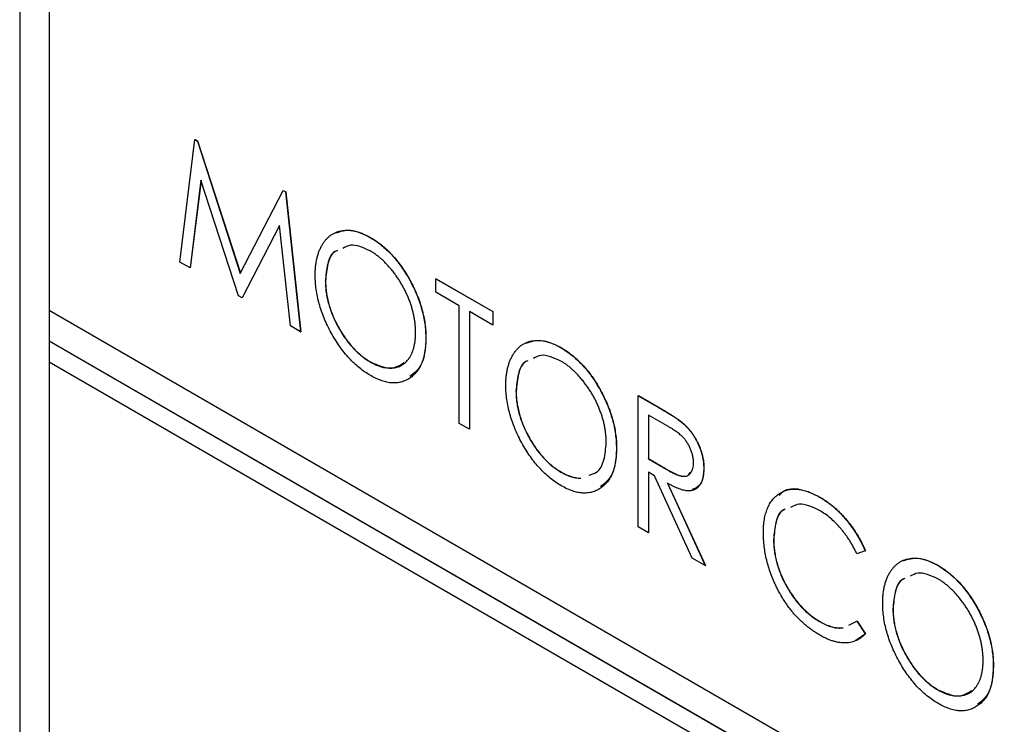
# Model space of a CAD drawing. Header units: millimetres. Extents: x 0 to 420, y 0 to 297.
# Tile 80 of 106: x 307 to 317, y 233 to 240. Entities that reach past the tile are written whole.
import ezdxf

# ---------------------------------------------------------------- set-up
doc = ezdxf.new("R2010")
doc.units = ezdxf.units.MM

msp = doc.modelspace()

# ---------------------------------------------------------------- linework, layer by layer
at = {"color": 7, "linetype": 'Continuous', "lineweight": 25}
for p, q in [((307.0522, 247.4567), (307.0522, 224.4282)), ((307.3428, 245.8968), (307.3428, 236.9148)), ((308.6362, 237.3909), (308.7853, 238.6011)), ((308.7853, 238.6011), (308.7871, 238.6021)), ((308.7853, 238.6011), (308.8103, 238.5867)), ((308.7871, 238.6021), (308.812, 238.5877)), ((308.8103, 238.5867), (308.812, 238.5877)), ((308.8103, 238.5867), (309.2335, 237.2788)), ((308.812, 238.5877), (309.2348, 237.2813)), ((308.8449, 238.2011), (308.7379, 237.3322)), ((308.8461, 238.1974), (308.7396, 237.3333)), ((309.215, 237.0568), (308.8449, 238.2011)), ((309.2335, 237.2788), (309.6567, 238.0981)), ((309.6567, 238.0981), (309.6584, 238.0991)), ((309.6567, 238.0981), (309.6814, 238.0838)), ((309.6584, 238.0991), (309.6832, 238.0848)), ((309.6814, 238.0838), (309.6832, 238.0848)), ((309.6832, 238.0848), (309.8325, 236.7024)), ((309.6814, 238.0838), (309.8307, 236.7014)), ((309.622, 237.7525), (309.2519, 237.0355)), ((309.6222, 237.7505), (309.2537, 237.0365)), ((309.7291, 236.76), (309.622, 237.7525)), ((310.5148, 237.636), (310.5165, 237.637)), ((308.7379, 237.3322), (308.6362, 237.3909)), ((308.7379, 237.3322), (308.7396, 237.3333)), ((311.1691, 237.225), (311.1709, 237.226)), ((311.1691, 237.092), (311.1691, 237.225)), ((311.1691, 237.225), (311.7304, 236.901)), ((311.1709, 237.226), (311.7321, 236.902)), ((310.0754, 237.2031), (310.0771, 237.2041)), ((309.2519, 237.0355), (309.215, 237.0568)), ((309.2519, 237.0355), (309.2537, 237.0365)), ((311.3994, 236.9591), (311.1691, 237.092)), ((311.3994, 235.7958), (311.3994, 236.9591)), ((307.3428, 236.9148), (335.627, 220.5867)), ((307.3445, 236.9138), (307.3445, 236.6097)), ((311.7304, 236.768), (311.5001, 236.9009)), ((311.5001, 236.9009), (311.5001, 235.7376)), ((311.5019, 236.8999), (311.5019, 235.7386)), ((311.7304, 236.901), (311.7321, 236.902)), ((311.7304, 236.901), (311.7304, 236.768)), ((311.7321, 236.902), (311.7321, 236.769)), ((309.8307, 236.7014), (309.7291, 236.76)), ((311.7304, 236.768), (311.7321, 236.769)), ((309.8307, 236.7014), (309.8325, 236.7024)), ((311.0684, 236.6355), (311.0701, 236.6365)), ((307.3428, 236.6086), (307.3445, 236.6097)), ((335.627, 220.2805), (307.3428, 236.6086)), ((307.3428, 236.6086), (307.3428, 236.4045)), ((335.6288, 220.2815), (307.3445, 236.6097)), ((312.4, 236.5476), (312.4018, 236.5486)), ((307.3428, 236.4045), (335.627, 220.0763)), ((307.3445, 236.4035), (307.3445, 197.5586)), ((310.5192, 236.4036), (310.521, 236.4046)), ((311.9606, 236.1147), (311.9624, 236.1157)), ((313.1695, 236.0702), (313.1713, 236.0712)), ((313.1695, 236.0702), (313.3757, 235.9511)), ((313.1695, 234.7739), (313.1695, 236.0702)), ((313.1713, 236.0712), (313.3775, 235.9521)), ((313.3757, 235.9511), (313.3775, 235.9521)), ((313.4567, 235.7714), (313.2703, 235.8791)), ((313.2703, 235.8791), (313.2703, 235.447)), ((313.272, 235.878), (313.272, 235.448)), ((311.5001, 235.7376), (311.3994, 235.7958)), ((313.6096, 235.7985), (313.6114, 235.7995)), ((311.5001, 235.7376), (311.5019, 235.7386)), ((312.9536, 235.5472), (312.9554, 235.5482)), ((313.2703, 235.447), (313.272, 235.448)), ((313.2703, 235.447), (313.4524, 235.34)), ((313.272, 235.448), (313.4542, 235.341)), ((312.4045, 235.3152), (312.4063, 235.3163)), ((313.3305, 235.2792), (313.2703, 235.314)), ((313.2703, 235.314), (313.2703, 234.7157)), ((313.272, 235.313), (313.272, 234.7168)), ((313.7043, 234.4652), (313.3305, 235.2792)), ((313.4524, 235.34), (313.4542, 235.341)), ((313.8171, 235.3496), (313.8189, 235.3507)), ((313.4576, 235.2059), (313.8315, 234.3917)), ((313.4593, 235.2069), (313.8333, 234.3928)), ((314.9635, 235.0677), (314.9653, 235.0688)), ((313.2703, 234.7157), (313.1695, 234.7739)), ((313.2703, 234.7157), (313.272, 234.7168)), ((314.5079, 234.6481), (314.5097, 234.6491)), ((315.4146, 234.5363), (315.3323, 234.5059)), ((315.4146, 234.5363), (315.4164, 234.5373)), ((313.8315, 234.3917), (313.7043, 234.4652)), ((313.8315, 234.3917), (313.8333, 234.3928)), ((316.1274, 234.3958), (316.1292, 234.3969)), ((315.688, 233.9629), (315.6898, 233.964)), ((314.9671, 233.8359), (314.9689, 233.8369)), ((315.2518, 233.8031), (315.3323, 233.8411)), ((315.3323, 233.8411), (315.3341, 233.8421)), ((315.3323, 233.8411), (315.4146, 233.7165)), ((315.3341, 233.8421), (315.4164, 233.7175)), ((315.4164, 233.7175), (315.3222, 233.6503)), ((315.4146, 233.7165), (315.4164, 233.7175)), ((316.681, 233.3954), (316.6828, 233.3964)), ((316.1319, 233.1635), (316.1337, 233.1645))]:
    msp.add_line(p, q, dxfattribs=at)
for points, knots in [([(309.9746, 237.2607), (309.9748, 237.276), (309.9753, 237.3064), (309.9788, 237.3498), (309.9843, 237.3915), (309.9925, 237.4305), (310.0026, 237.4677), (310.0149, 237.5028), (310.0298, 237.5354), (310.0467, 237.5659), (310.0654, 237.5939), (310.0862, 237.6184), (310.1082, 237.6406), (310.1321, 237.659), (310.1578, 237.6742), (310.1849, 237.6869), (310.2136, 237.6962), (310.244, 237.7022), (310.2753, 237.7056), (310.3078, 237.7048), (310.3407, 237.7016), (310.3743, 237.6949), (310.4085, 237.6851), (310.4434, 237.6719), (310.4788, 237.6561), (310.5027, 237.6427), (310.5148, 237.636)], [0, 0, 0, 0, 0.044811, 0.089011, 0.13275, 0.176233, 0.219272, 0.262324, 0.305647, 0.348979, 0.392242, 0.43461, 0.476184, 0.517236, 0.558165, 0.598792, 0.639668, 0.680638, 0.721467, 0.761759, 0.801482, 0.840953, 0.880381, 0.919726, 0.959716, 1, 1, 1, 1]), ([(310.1792, 237.6787), (310.2258, 237.6939), (310.3247, 237.7262), (310.4502, 237.6678), (310.5165, 237.637)], [0, 0, 0, 0, 0.470839, 1, 1, 1, 1]), ([(310.5148, 237.636), (310.534, 237.6242), (310.572, 237.6011), (310.6277, 237.5598), (310.6808, 237.5134), (310.7318, 237.4627), (310.78, 237.4067), (310.8262, 237.3463), (310.8695, 237.2808), (310.9101, 237.2115), (310.9472, 237.1399), (310.9796, 237.0675), (311.0071, 236.9953), (311.0295, 236.9229), (311.0471, 236.8506), (311.0594, 236.7783), (311.067, 236.706), (311.0679, 236.6593), (311.0684, 236.6355)], [0, 0, 0, 0, 0.064112, 0.12603, 0.186709, 0.24615, 0.305771, 0.366051, 0.427384, 0.490821, 0.554635, 0.61692, 0.678954, 0.740666, 0.803314, 0.866858, 0.932414, 1, 1, 1, 1]), ([(310.5165, 237.637), (310.5358, 237.6252), (310.5737, 237.6022), (310.6295, 237.5608), (310.6826, 237.5144), (310.7335, 237.4637), (310.7818, 237.4077), (310.8279, 237.3474), (310.8713, 237.2818), (310.9118, 237.2125), (310.9489, 237.141), (310.9814, 237.0686), (311.0089, 236.9963), (311.0312, 236.9239), (311.0489, 236.8516), (311.0612, 236.7793), (311.0688, 236.7071), (311.0697, 236.6603), (311.0701, 236.6365)], [0, 0, 0, 0, 0.064112, 0.12603, 0.186709, 0.24615, 0.305771, 0.366051, 0.427384, 0.490821, 0.554635, 0.61692, 0.678954, 0.740666, 0.803314, 0.866858, 0.932414, 1, 1, 1, 1]), ([(310.192, 237.5026), (310.1846, 237.5), (310.1358, 237.4827), (310.0905, 237.3759), (310.0804, 237.2607), (310.0754, 237.2031)], [0, 0, 0, 0, 0.081676, 0.540656, 1, 1, 1, 1]), ([(310.1937, 237.5036), (310.1864, 237.501), (310.1376, 237.4838), (310.0923, 237.3769), (310.0822, 237.2617), (310.0771, 237.2041)], [0, 0, 0, 0, 0.081676, 0.540656, 1, 1, 1, 1]), ([(310.5192, 237.5004), (310.4495, 237.5321), (310.345, 237.5797), (310.2719, 237.5388), (310.2476, 237.5252)], [0, 0, 0, 0, 0.667265, 1, 1, 1, 1]), ([(310.9676, 236.6939), (310.9675, 236.7066), (310.9671, 236.7317), (310.9644, 236.7701), (310.9595, 236.8089), (310.9535, 236.8475), (310.945, 236.8864), (310.9352, 236.9253), (310.9231, 236.9644), (310.9095, 237.0036), (310.8942, 237.0426), (310.8773, 237.081), (310.8588, 237.1186), (310.839, 237.1557), (310.8176, 237.1919), (310.7948, 237.2275), (310.7705, 237.2623), (310.7447, 237.2963), (310.7181, 237.329), (310.6909, 237.3598), (310.6633, 237.3884), (310.6354, 237.4154), (310.6068, 237.4398), (310.578, 237.4621), (310.5488, 237.4829), (310.5292, 237.4946), (310.5192, 237.5004)], [0, 0, 0, 0, 0.044923, 0.089057, 0.132287, 0.174986, 0.217144, 0.258769, 0.300532, 0.342498, 0.384141, 0.425372, 0.466388, 0.507179, 0.548135, 0.589217, 0.630842, 0.673193, 0.715487, 0.757043, 0.79776, 0.838207, 0.878693, 0.918916, 0.959101, 1, 1, 1, 1]), ([(310.5233, 236.2683), (310.5044, 236.2798), (310.4672, 236.3024), (310.4126, 236.3437), (310.3601, 236.3891), (310.3099, 236.4398), (310.262, 236.4953), (310.2165, 236.556), (310.1733, 236.6214), (310.1327, 236.6907), (310.0959, 236.7624), (310.0632, 236.8346), (310.036, 236.9066), (310.0136, 236.9783), (309.9959, 237.0498), (309.9836, 237.1208), (309.976, 237.1917), (309.9751, 237.2375), (309.9746, 237.2607)], [0, 0, 0, 0, 0.063524, 0.12488, 0.185155, 0.244833, 0.304627, 0.365038, 0.42717, 0.49127, 0.555588, 0.618668, 0.681008, 0.742903, 0.805249, 0.868474, 0.933217, 1, 1, 1, 1]), ([(310.0754, 237.2031), (310.0757, 237.1841), (310.0765, 237.1469), (310.0827, 237.0893), (310.0927, 237.0317), (310.1073, 236.9738), (310.1254, 236.9158), (310.1482, 236.8577), (310.1746, 236.7995), (310.205, 236.742), (310.238, 236.6862), (310.2732, 236.6337), (310.3102, 236.5853), (310.3487, 236.5407), (310.3889, 236.4999), (310.431, 236.4637), (310.4746, 236.4305), (310.5042, 236.4126), (310.5192, 236.4036)], [0, 0, 0, 0, 0.06753, 0.132738, 0.196163, 0.25879, 0.321017, 0.383435, 0.446363, 0.511011, 0.575079, 0.637133, 0.697793, 0.757163, 0.816573, 0.8765, 0.937463, 1, 1, 1, 1]), ([(310.0771, 237.2041), (310.0775, 237.1851), (310.0782, 237.1479), (310.0845, 237.0903), (310.0945, 237.0328), (310.1091, 236.9749), (310.1272, 236.9168), (310.1499, 236.8587), (310.1764, 236.8005), (310.2068, 236.743), (310.2397, 236.6872), (310.275, 236.6347), (310.3119, 236.5863), (310.3505, 236.5417), (310.3907, 236.5009), (310.4328, 236.4647), (310.4763, 236.4315), (310.506, 236.4137), (310.521, 236.4046)], [0, 0, 0, 0, 0.06753, 0.132738, 0.196163, 0.25879, 0.321017, 0.383435, 0.446363, 0.511011, 0.575079, 0.637133, 0.697793, 0.757163, 0.816573, 0.8765, 0.937463, 1, 1, 1, 1]), ([(310.5192, 236.4036), (310.5294, 236.3979), (310.5495, 236.3866), (310.5794, 236.3729), (310.6088, 236.3616), (310.6375, 236.3531), (310.6656, 236.3472), (310.6933, 236.3432), (310.7202, 236.3426), (310.7466, 236.3442), (310.7718, 236.3485), (310.7958, 236.3552), (310.8183, 236.3647), (310.8395, 236.3763), (310.8591, 236.3905), (310.8773, 236.4074), (310.8943, 236.4264), (310.9095, 236.4483), (310.9231, 236.4722), (310.9352, 236.498), (310.945, 236.5261), (310.9534, 236.5556), (310.9595, 236.5876), (310.9644, 236.6209), (310.9671, 236.6565), (310.9675, 236.6814), (310.9676, 236.6939)], [0, 0, 0, 0, 0.041661, 0.082882, 0.123552, 0.164177, 0.204273, 0.24489, 0.285869, 0.327154, 0.368651, 0.40943, 0.450115, 0.490687, 0.531109, 0.572015, 0.613338, 0.655348, 0.697698, 0.739863, 0.781905, 0.824489, 0.86732, 0.910682, 0.954948, 1, 1, 1, 1]), ([(311.0684, 236.6355), (311.0679, 236.6125), (311.067, 236.5671), (311.0594, 236.504), (311.0471, 236.4464), (311.0297, 236.3943), (311.0074, 236.3476), (310.9797, 236.3072), (310.9475, 236.2717), (310.9105, 236.2426), (310.8703, 236.2196), (310.8271, 236.2041), (310.782, 236.1954), (310.7344, 236.1951), (310.6848, 236.2017), (310.6328, 236.2165), (310.5788, 236.2379), (310.542, 236.2581), (310.5233, 236.2683)], [0, 0, 0, 0, 0.067668, 0.133292, 0.19714, 0.260013, 0.322488, 0.385059, 0.448295, 0.51269, 0.576673, 0.638498, 0.698729, 0.757967, 0.817157, 0.876594, 0.937343, 1, 1, 1, 1]), ([(311.0701, 236.6365), (311.0637, 236.5417), (311.0522, 236.3723), (310.9549, 236.294), (310.912, 236.2595)], [0, 0, 0, 0, 0.5595086, 1, 1, 1, 1]), ([(311.8599, 236.1723), (311.8601, 236.1876), (311.8605, 236.218), (311.864, 236.2615), (311.8695, 236.3031), (311.8778, 236.3422), (311.8879, 236.3794), (311.9002, 236.4145), (311.9151, 236.447), (311.932, 236.4776), (311.9506, 236.5056), (311.9715, 236.5301), (311.9934, 236.5522), (312.0174, 236.5707), (312.0431, 236.5859), (312.0701, 236.5985), (312.0989, 236.6079), (312.1293, 236.6138), (312.1606, 236.6172), (312.1931, 236.6164), (312.226, 236.6132), (312.2596, 236.6066), (312.2938, 236.5967), (312.3287, 236.5835), (312.3641, 236.5677), (312.388, 236.5543), (312.4, 236.5476)], [0, 0, 0, 0, 0.044811, 0.089011, 0.13275, 0.176233, 0.219272, 0.262324, 0.305647, 0.348979, 0.392242, 0.43461, 0.476184, 0.517236, 0.558165, 0.598792, 0.639668, 0.680638, 0.721467, 0.761759, 0.801482, 0.840953, 0.880381, 0.919726, 0.959716, 1, 1, 1, 1]), ([(312.0645, 236.5903), (312.1111, 236.6055), (312.21, 236.6378), (312.3354, 236.5795), (312.4018, 236.5486)], [0, 0, 0, 0, 0.470839, 1, 1, 1, 1]), ([(312.4, 236.5476), (312.4193, 236.5359), (312.4572, 236.5128), (312.513, 236.4714), (312.5661, 236.425), (312.6171, 236.3744), (312.6653, 236.3184), (312.7114, 236.258), (312.7548, 236.1925), (312.7954, 236.1231), (312.8325, 236.0516), (312.8649, 235.9792), (312.8924, 235.9069), (312.9148, 235.8345), (312.9324, 235.7622), (312.9447, 235.69), (312.9523, 235.6177), (312.9532, 235.5709), (312.9536, 235.5472)], [0, 0, 0, 0, 0.064112, 0.12603, 0.186709, 0.24615, 0.305771, 0.366051, 0.427384, 0.490821, 0.554635, 0.61692, 0.678954, 0.740666, 0.803314, 0.866858, 0.932414, 1, 1, 1, 1]), ([(312.4018, 236.5486), (312.4211, 236.5369), (312.459, 236.5138), (312.5147, 236.4724), (312.5679, 236.4261), (312.6188, 236.3754), (312.6671, 236.3194), (312.7132, 236.259), (312.7566, 236.1935), (312.7971, 236.1242), (312.8342, 236.0526), (312.8666, 235.9802), (312.8942, 235.9079), (312.9165, 235.8356), (312.9342, 235.7632), (312.9464, 235.691), (312.9541, 235.6187), (312.955, 235.5719), (312.9554, 235.5482)], [0, 0, 0, 0, 0.064112, 0.12603, 0.186709, 0.24615, 0.305771, 0.366051, 0.427384, 0.490821, 0.554635, 0.61692, 0.678954, 0.740666, 0.803314, 0.866858, 0.932414, 1, 1, 1, 1]), ([(312.4045, 236.4121), (312.3348, 236.4438), (312.2303, 236.4913), (312.1572, 236.4505), (312.1328, 236.4368)], [0, 0, 0, 0, 0.667265, 1, 1, 1, 1]), ([(310.521, 236.4046), (310.5903, 236.3738), (310.7211, 236.3156), (310.8128, 236.3708), (310.8559, 236.3967)], [0, 0, 0, 0, 0.530118, 1, 1, 1, 1]), ([(312.0772, 236.4143), (312.0699, 236.4117), (312.0211, 236.3944), (311.9758, 236.2875), (311.9657, 236.1723), (311.9606, 236.1147)], [0, 0, 0, 0, 0.081676, 0.540656, 1, 1, 1, 1]), ([(312.079, 236.4153), (312.0716, 236.4127), (312.0229, 236.3954), (311.9776, 236.2885), (311.9675, 236.1733), (311.9624, 236.1157)], [0, 0, 0, 0, 0.081676, 0.540656, 1, 1, 1, 1]), ([(312.8529, 235.6056), (312.8527, 235.6182), (312.8524, 235.6433), (312.8497, 235.6818), (312.8448, 235.7205), (312.8387, 235.7591), (312.8302, 235.798), (312.8204, 235.8369), (312.8084, 235.8761), (312.7948, 235.9153), (312.7795, 235.9542), (312.7626, 235.9926), (312.7441, 236.0303), (312.7243, 236.0673), (312.7029, 236.1035), (312.6801, 236.1391), (312.6557, 236.174), (312.63, 236.2079), (312.6034, 236.2406), (312.5762, 236.2714), (312.5486, 236.3001), (312.5207, 236.3271), (312.4921, 236.3515), (312.4633, 236.3738), (312.4341, 236.3946), (312.4144, 236.4062), (312.4045, 236.4121)], [0, 0, 0, 0, 0.044923, 0.089057, 0.132287, 0.174986, 0.217144, 0.258769, 0.300532, 0.342498, 0.384141, 0.425372, 0.466388, 0.507179, 0.548135, 0.589217, 0.630842, 0.673193, 0.715487, 0.757043, 0.79776, 0.838207, 0.878693, 0.918916, 0.959101, 1, 1, 1, 1]), ([(312.4086, 235.1799), (312.3897, 235.1914), (312.3525, 235.214), (312.2979, 235.2553), (312.2454, 235.3007), (312.1952, 235.3515), (312.1473, 235.407), (312.1018, 235.4677), (312.0586, 235.5331), (312.0179, 235.6024), (311.9812, 235.674), (311.9484, 235.7462), (311.9212, 235.8183), (311.8989, 235.89), (311.8811, 235.9614), (311.8689, 236.0325), (311.8613, 236.1034), (311.8604, 236.1491), (311.8599, 236.1723)], [0, 0, 0, 0, 0.063524, 0.12488, 0.185155, 0.244833, 0.304627, 0.365038, 0.42717, 0.49127, 0.555588, 0.618668, 0.681008, 0.742903, 0.805249, 0.868474, 0.933217, 1, 1, 1, 1]), ([(311.9606, 236.1147), (311.961, 236.0958), (311.9617, 236.0586), (311.968, 236.001), (311.978, 235.9434), (311.9926, 235.8855), (312.0107, 235.8275), (312.0334, 235.7694), (312.0599, 235.7111), (312.0903, 235.6536), (312.1233, 235.5978), (312.1585, 235.5453), (312.1954, 235.4969), (312.234, 235.4524), (312.2742, 235.4115), (312.3163, 235.3753), (312.3598, 235.3422), (312.3895, 235.3243), (312.4045, 235.3152)], [0, 0, 0, 0, 0.06753, 0.132738, 0.196163, 0.25879, 0.321017, 0.383435, 0.446363, 0.511011, 0.575079, 0.637133, 0.697793, 0.757163, 0.816573, 0.8765, 0.937463, 1, 1, 1, 1]), ([(311.9624, 236.1157), (311.9628, 236.0968), (311.9635, 236.0596), (311.9698, 236.002), (311.9798, 235.9444), (311.9944, 235.8865), (312.0125, 235.8285), (312.0352, 235.7704), (312.0617, 235.7121), (312.092, 235.6546), (312.125, 235.5988), (312.1602, 235.5463), (312.1972, 235.4979), (312.2358, 235.4534), (312.276, 235.4125), (312.318, 235.3763), (312.3616, 235.3432), (312.3913, 235.3253), (312.4063, 235.3163)], [0, 0, 0, 0, 0.06753, 0.132738, 0.196163, 0.25879, 0.321017, 0.383435, 0.446363, 0.511011, 0.575079, 0.637133, 0.697793, 0.757163, 0.816573, 0.8765, 0.937463, 1, 1, 1, 1]), ([(313.3757, 235.9511), (313.3895, 235.9431), (313.416, 235.9277), (313.4539, 235.9052), (313.4884, 235.8835), (313.5194, 235.8641), (313.5469, 235.8455), (313.5709, 235.829), (313.5915, 235.8135), (313.6039, 235.8032), (313.6096, 235.7985)], [0, 0, 0, 0, 0.176242, 0.33814, 0.484799, 0.617149, 0.734395, 0.837422, 0.92561, 1, 1, 1, 1]), ([(313.3775, 235.9521), (313.3913, 235.9441), (313.4177, 235.9287), (313.4557, 235.9062), (313.4902, 235.8845), (313.5211, 235.8651), (313.5486, 235.8465), (313.5727, 235.83), (313.5932, 235.8146), (313.6057, 235.8042), (313.6114, 235.7995)], [0, 0, 0, 0, 0.176242, 0.33814, 0.484799, 0.617149, 0.734395, 0.837422, 0.92561, 1, 1, 1, 1]), ([(313.7164, 235.4081), (313.7161, 235.4187), (313.7154, 235.4396), (313.7098, 235.473), (313.7008, 235.5068), (313.6881, 235.5408), (313.6729, 235.5739), (313.6548, 235.6051), (313.6346, 235.6338), (313.6158, 235.6557), (313.5989, 235.6723), (313.5843, 235.6854), (313.5677, 235.6988), (313.5492, 235.7125), (313.5288, 235.7269), (313.5065, 235.7416), (313.4822, 235.7566), (313.4654, 235.7664), (313.4567, 235.7714)], [0, 0, 0, 0, 0.074206, 0.146692, 0.218332, 0.29067, 0.362618, 0.431553, 0.499554, 0.567987, 0.604677, 0.646293, 0.69288, 0.744014, 0.799888, 0.86174, 0.928424, 1, 1, 1, 1]), ([(313.6096, 235.7985), (313.6171, 235.7918), (313.6321, 235.7785), (313.6535, 235.7563), (313.674, 235.7331), (313.6934, 235.7087), (313.7115, 235.6827), (313.7286, 235.6556), (313.7449, 235.6273), (313.7595, 235.5978), (313.7732, 235.5676), (313.7847, 235.537), (313.7951, 235.5061), (313.8031, 235.475), (313.8094, 235.4439), (313.8139, 235.4124), (313.8166, 235.3808), (313.817, 235.3601), (313.8171, 235.3496)], [0, 0, 0, 0, 0.061387, 0.121495, 0.181089, 0.240038, 0.298644, 0.35799, 0.418441, 0.480043, 0.541867, 0.604173, 0.666682, 0.729899, 0.794538, 0.860455, 0.929211, 1, 1, 1, 1]), ([(313.6114, 235.7995), (313.6189, 235.7928), (313.6338, 235.7795), (313.6553, 235.7573), (313.6757, 235.7341), (313.6952, 235.7097), (313.7132, 235.6837), (313.7304, 235.6566), (313.7467, 235.6283), (313.7613, 235.5988), (313.775, 235.5686), (313.7865, 235.538), (313.7969, 235.5071), (313.8049, 235.476), (313.8112, 235.4449), (313.8157, 235.4134), (313.8184, 235.3818), (313.8187, 235.3612), (313.8189, 235.3507)], [0, 0, 0, 0, 0.061387, 0.121495, 0.181089, 0.240038, 0.298644, 0.35799, 0.418441, 0.480043, 0.541867, 0.604173, 0.666682, 0.729899, 0.794538, 0.860455, 0.929211, 1, 1, 1, 1]), ([(312.6832, 235.2859), (312.7094, 235.2927), (312.7791, 235.3108), (312.8386, 235.4304), (312.8482, 235.5472), (312.8529, 235.6056)], [0, 0, 0, 0, 0.231214, 0.615421, 1, 1, 1, 1]), ([(312.9536, 235.5472), (312.9532, 235.5241), (312.9523, 235.4787), (312.9447, 235.4157), (312.9324, 235.358), (312.9149, 235.306), (312.8927, 235.2593), (312.865, 235.2188), (312.8328, 235.1834), (312.7958, 235.1542), (312.7555, 235.1312), (312.7124, 235.1158), (312.6673, 235.1071), (312.6196, 235.1068), (312.5701, 235.1133), (312.5181, 235.1282), (312.4641, 235.1496), (312.4273, 235.1697), (312.4086, 235.1799)], [0, 0, 0, 0, 0.067668, 0.133292, 0.19714, 0.260013, 0.322488, 0.385059, 0.448295, 0.51269, 0.576673, 0.638498, 0.698729, 0.757967, 0.817157, 0.876594, 0.937343, 1, 1, 1, 1]), ([(312.9554, 235.5482), (312.949, 235.4534), (312.9375, 235.2839), (312.8402, 235.2056), (312.7973, 235.1712)], [0, 0, 0, 0, 0.5595086, 1, 1, 1, 1]), ([(313.4524, 235.34), (313.4609, 235.3351), (313.4775, 235.3255), (313.5013, 235.3132), (313.5234, 235.3021), (313.5438, 235.2929), (313.5625, 235.2855), (313.5795, 235.2798), (313.5948, 235.2758), (313.6127, 235.2731), (313.6328, 235.2732), (313.6544, 235.2783), (313.6729, 235.2891), (313.6884, 235.3051), (313.701, 235.325), (313.7098, 235.3493), (313.7154, 235.3768), (313.7161, 235.3976), (313.7164, 235.4081)], [0, 0, 0, 0, 0.068884, 0.133004, 0.192369, 0.247684, 0.298447, 0.344783, 0.387444, 0.426058, 0.498477, 0.568226, 0.638295, 0.709239, 0.781676, 0.852765, 0.925523, 1, 1, 1, 1]), ([(312.4045, 235.3152), (312.4147, 235.3096), (312.4348, 235.2983), (312.4647, 235.2845), (312.4941, 235.2733), (312.5228, 235.2647), (312.5509, 235.2588), (312.5773, 235.255), (312.5939, 235.2545), (312.6015, 235.2546)], [0, 0, 0, 0, 0.0416607, 0.0828817, 0.123552, 0.1641767, 0.2042732, 0.2448897, 0.28, 0.28, 0.28, 0.28]), ([(312.4063, 235.3163), (312.4164, 235.3106), (312.4366, 235.2993), (312.4665, 235.2855), (312.4958, 235.2743), (312.5245, 235.2657), (312.5527, 235.2598), (312.579, 235.256), (312.5957, 235.2555), (312.6033, 235.2556)], [0, 0, 0, 0, 0.0416607, 0.0828817, 0.123552, 0.1641767, 0.2042732, 0.2448897, 0.28, 0.28, 0.28, 0.28]), ([(313.4542, 235.341), (313.4885, 235.322), (313.5567, 235.2841), (313.647, 235.2623), (313.6751, 235.2977), (313.6846, 235.3096)], [0, 0, 0, 0, 0.401435, 0.798698, 1, 1, 1, 1]), ([(313.8171, 235.3496), (313.8167, 235.3326), (313.8158, 235.2995), (313.8083, 235.255), (313.7956, 235.2168), (313.7781, 235.1846), (313.7558, 235.1595), (313.7292, 235.1413), (313.6979, 235.1311), (313.6687, 235.1287), (313.6429, 235.1309), (313.6217, 235.1345), (313.5986, 235.141), (313.5738, 235.1493), (313.5472, 235.16), (313.5189, 235.173), (313.4889, 235.1883), (313.4682, 235.1999), (313.4576, 235.2059)], [0, 0, 0, 0, 0.083484, 0.162613, 0.23918, 0.314494, 0.388385, 0.460717, 0.533791, 0.609022, 0.648239, 0.690365, 0.734562, 0.781635, 0.831635, 0.884694, 0.940506, 1, 1, 1, 1]), ([(313.8189, 235.3507), (313.8148, 235.2932), (313.8072, 235.1881), (313.7364, 235.1571), (313.7043, 235.1431)], [0, 0, 0, 0, 0.546916, 1, 1, 1, 1]), ([(314.4072, 234.7151), (314.4076, 234.7381), (314.4085, 234.7834), (314.4162, 234.8463), (314.4285, 234.9036), (314.4458, 234.9552), (314.4682, 235.0011), (314.4957, 235.0411), (314.5282, 235.0755), (314.565, 235.1039), (314.6056, 235.126), (314.6492, 235.1407), (314.6956, 235.1471), (314.7442, 235.147), (314.7955, 235.1387), (314.8494, 235.1225), (314.9056, 235.0994), (314.944, 235.0784), (314.9635, 235.0677)], [0, 0, 0, 0, 0.067236, 0.132194, 0.195391, 0.257388, 0.318778, 0.380515, 0.442528, 0.505942, 0.569171, 0.630524, 0.690882, 0.750747, 0.811024, 0.872201, 0.934998, 1, 1, 1, 1]), ([(314.5638, 235.0837), (314.5759, 235.098), (314.6241, 235.1552), (314.7693, 235.1598), (314.8999, 235.0991), (314.9653, 235.0688)], [0, 0, 0, 0, 0.143118, 0.571323, 1, 1, 1, 1]), ([(314.9635, 235.0677), (314.9754, 235.0607), (314.9989, 235.0468), (315.0336, 235.0233), (315.0676, 234.9979), (315.1006, 234.9711), (315.1329, 234.9427), (315.1641, 234.912), (315.1946, 234.88), (315.2241, 234.8462), (315.2525, 234.8113), (315.2796, 234.7749), (315.3054, 234.7377), (315.3301, 234.6996), (315.3532, 234.6602), (315.3752, 234.6198), (315.3958, 234.5785), (315.4083, 234.5503), (315.4146, 234.5363)], [0, 0, 0, 0, 0.067002, 0.132942, 0.197212, 0.260814, 0.32354, 0.38588, 0.447839, 0.509647, 0.571537, 0.632443, 0.693319, 0.753787, 0.814645, 0.875557, 0.937659, 1, 1, 1, 1]), ([(314.9653, 235.0688), (314.9771, 235.0617), (315.0006, 235.0478), (315.0354, 235.0243), (315.0693, 234.999), (315.1024, 234.9721), (315.1347, 234.9437), (315.1659, 234.9131), (315.1963, 234.881), (315.2258, 234.8473), (315.2543, 234.8123), (315.2814, 234.776), (315.3072, 234.7388), (315.3319, 234.7006), (315.355, 234.6612), (315.3769, 234.6209), (315.3976, 234.5795), (315.4101, 234.5514), (315.4164, 234.5373)], [0, 0, 0, 0, 0.067002, 0.132942, 0.197212, 0.260814, 0.32354, 0.38588, 0.447839, 0.509647, 0.571537, 0.632443, 0.693319, 0.753787, 0.814645, 0.875557, 0.937659, 1, 1, 1, 1]), ([(314.9608, 234.9364), (314.8904, 234.9696), (314.7812, 235.0211), (314.7034, 234.9804), (314.6758, 234.9659)], [0, 0, 0, 0, 0.6444934, 1, 1, 1, 1]), ([(314.6192, 234.9452), (314.6144, 234.9436), (314.5675, 234.9281), (314.5233, 234.822), (314.513, 234.7061), (314.5079, 234.6481)], [0, 0, 0, 0, 0.053842, 0.526673, 1, 1, 1, 1]), ([(314.621, 234.9462), (314.6162, 234.9446), (314.5692, 234.9291), (314.525, 234.823), (314.5148, 234.7071), (314.5097, 234.6491)], [0, 0, 0, 0, 0.053842, 0.526673, 1, 1, 1, 1]), ([(315.3323, 234.5059), (315.3266, 234.5178), (315.3153, 234.5415), (315.2968, 234.5762), (315.2777, 234.6099), (315.2579, 234.6426), (315.2369, 234.6737), (315.2153, 234.704), (315.1927, 234.7332), (315.1616, 234.7704), (315.121, 234.8143), (315.0696, 234.8609), (315.0159, 234.9027), (314.9794, 234.925), (314.9608, 234.9364)], [0, 0, 0, 0, 0.065249, 0.129752, 0.19303, 0.255253, 0.317083, 0.378287, 0.439499, 0.500949, 0.623295, 0.74628, 0.871322, 1, 1, 1, 1]), ([(314.5383, 234.1772), (314.5277, 234.1994), (314.5067, 234.2437), (314.4804, 234.311), (314.4577, 234.3783), (314.4392, 234.4457), (314.4248, 234.5133), (314.4145, 234.5809), (314.4083, 234.6486), (314.4076, 234.6927), (314.4072, 234.7151)], [0, 0, 0, 0, 0.122254, 0.24342, 0.364291, 0.486273, 0.609794, 0.736233, 0.865843, 1, 1, 1, 1]), ([(314.5079, 234.6481), (314.5083, 234.6287), (314.509, 234.5907), (314.5153, 234.532), (314.5252, 234.4736), (314.5399, 234.415), (314.5579, 234.3565), (314.5807, 234.2981), (314.6071, 234.2397), (314.6376, 234.1821), (314.6711, 234.1264), (314.7069, 234.0734), (314.7452, 234.0246), (314.7854, 233.9791), (314.8278, 233.9374), (314.8723, 233.8996), (314.919, 233.8648), (314.9509, 233.8456), (314.9671, 233.8359)], [0, 0, 0, 0, 0.067402, 0.132225, 0.195291, 0.256964, 0.318228, 0.379385, 0.441024, 0.503862, 0.566597, 0.627855, 0.688166, 0.748276, 0.808707, 0.870424, 0.93412, 1, 1, 1, 1]), ([(314.5097, 234.6491), (314.5101, 234.6297), (314.5108, 234.5918), (314.5171, 234.533), (314.527, 234.4746), (314.5417, 234.416), (314.5597, 234.3575), (314.5825, 234.2991), (314.6088, 234.2407), (314.6394, 234.1831), (314.6729, 234.1274), (314.7087, 234.0744), (314.747, 234.0256), (314.7872, 233.9801), (314.8295, 233.9384), (314.8741, 233.9006), (314.9208, 233.8658), (314.9527, 233.8467), (314.9689, 233.8369)], [0, 0, 0, 0, 0.067402, 0.132225, 0.195291, 0.256964, 0.318228, 0.379385, 0.441024, 0.503862, 0.566597, 0.627855, 0.688166, 0.748276, 0.808707, 0.870424, 0.93412, 1, 1, 1, 1]), ([(315.5873, 234.0206), (315.5875, 234.0359), (315.5879, 234.0662), (315.5914, 234.1097), (315.5969, 234.1513), (315.6051, 234.1904), (315.6152, 234.2276), (315.6276, 234.2627), (315.6425, 234.2953), (315.6594, 234.3258), (315.678, 234.3538), (315.6989, 234.3783), (315.7208, 234.4004), (315.7448, 234.4189), (315.7705, 234.4341), (315.7975, 234.4468), (315.8263, 234.4561), (315.8567, 234.4621), (315.888, 234.4655), (315.9205, 234.4647), (315.9534, 234.4615), (315.987, 234.4548), (316.0212, 234.4449), (316.056, 234.4317), (316.0915, 234.416), (316.1154, 234.4026), (316.1274, 234.3958)], [0, 0, 0, 0, 0.044811, 0.089011, 0.13275, 0.176233, 0.219272, 0.262324, 0.305647, 0.348979, 0.392242, 0.43461, 0.476184, 0.517236, 0.558165, 0.598792, 0.639668, 0.680638, 0.721467, 0.761759, 0.801482, 0.840953, 0.880381, 0.919726, 0.959716, 1, 1, 1, 1]), ([(315.7919, 234.4385), (315.8385, 234.4538), (315.9374, 234.4861), (316.0628, 234.4277), (316.1292, 234.3969)], [0, 0, 0, 0, 0.470839, 1, 1, 1, 1]), ([(316.1274, 234.3958), (316.1467, 234.3841), (316.1846, 234.361), (316.2404, 234.3197), (316.2935, 234.2733), (316.3444, 234.2226), (316.3927, 234.1666), (316.4388, 234.1062), (316.4822, 234.0407), (316.5227, 233.9714), (316.5598, 233.8998), (316.5922, 233.8274), (316.6198, 233.7551), (316.6421, 233.6828), (316.6598, 233.6105), (316.6721, 233.5382), (316.6797, 233.4659), (316.6806, 233.4191), (316.681, 233.3954)], [0, 0, 0, 0, 0.064112, 0.12603, 0.186709, 0.24615, 0.305771, 0.366051, 0.427384, 0.490821, 0.554635, 0.61692, 0.678954, 0.740666, 0.803314, 0.866858, 0.932414, 1, 1, 1, 1]), ([(316.1292, 234.3969), (316.1485, 234.3851), (316.1864, 234.362), (316.2421, 234.3207), (316.2952, 234.2743), (316.3462, 234.2236), (316.3945, 234.1676), (316.4406, 234.1072), (316.484, 234.0417), (316.5245, 233.9724), (316.5616, 233.9008), (316.594, 233.8284), (316.6216, 233.7562), (316.6439, 233.6838), (316.6616, 233.6115), (316.6738, 233.5392), (316.6814, 233.4669), (316.6823, 233.4202), (316.6828, 233.3964)], [0, 0, 0, 0, 0.064112, 0.12603, 0.186709, 0.24615, 0.305771, 0.366051, 0.427384, 0.490821, 0.554635, 0.61692, 0.678954, 0.740666, 0.803314, 0.866858, 0.932414, 1, 1, 1, 1]), ([(316.1319, 234.2603), (316.0622, 234.292), (315.9577, 234.3396), (315.8846, 234.2987), (315.8602, 234.2851)], [0, 0, 0, 0, 0.6672655, 1, 1, 1, 1]), ([(315.8046, 234.2625), (315.7973, 234.2599), (315.7485, 234.2426), (315.7032, 234.1358), (315.6931, 234.0206), (315.688, 233.9629)], [0, 0, 0, 0, 0.081676, 0.540656, 1, 1, 1, 1]), ([(315.8064, 234.2635), (315.799, 234.2609), (315.7502, 234.2436), (315.7049, 234.1368), (315.6948, 234.0216), (315.6898, 233.964)], [0, 0, 0, 0, 0.081676, 0.540656, 1, 1, 1, 1]), ([(316.5803, 233.4538), (316.5801, 233.4665), (316.5798, 233.4916), (316.5771, 233.53), (316.5722, 233.5687), (316.5661, 233.6074), (316.5576, 233.6463), (316.5478, 233.6852), (316.5358, 233.7243), (316.5221, 233.7635), (316.5069, 233.8025), (316.49, 233.8408), (316.4715, 233.8785), (316.4517, 233.9155), (316.4303, 233.9518), (316.4075, 233.9874), (316.3831, 234.0222), (316.3574, 234.0561), (316.3308, 234.0889), (316.3036, 234.1196), (316.276, 234.1483), (316.2481, 234.1753), (316.2195, 234.1997), (316.1906, 234.222), (316.1614, 234.2428), (316.1418, 234.2544), (316.1319, 234.2603)], [0, 0, 0, 0, 0.044923, 0.089057, 0.132287, 0.174986, 0.217144, 0.258769, 0.300532, 0.342498, 0.384141, 0.425372, 0.466388, 0.507179, 0.548135, 0.589217, 0.630842, 0.673193, 0.715487, 0.757043, 0.79776, 0.838207, 0.878693, 0.918916, 0.959101, 1, 1, 1, 1]), ([(314.9649, 233.7042), (314.9538, 233.7107), (314.9318, 233.7236), (314.8993, 233.7455), (314.8676, 233.7681), (314.8369, 233.7921), (314.807, 233.817), (314.7781, 233.8436), (314.75, 233.8713), (314.7229, 233.9001), (314.6966, 233.9305), (314.6712, 233.962), (314.6468, 233.9948), (314.6232, 234.0288), (314.6005, 234.064), (314.5787, 234.1005), (314.5579, 234.1383), (314.5449, 234.1641), (314.5383, 234.1772)], [0, 0, 0, 0, 0.068335, 0.135464, 0.200567, 0.264774, 0.327263, 0.389343, 0.450083, 0.510699, 0.570569, 0.630747, 0.691051, 0.751063, 0.812002, 0.873718, 0.936106, 1, 1, 1, 1]), ([(316.136, 233.0282), (316.117, 233.0397), (316.0798, 233.0622), (316.0252, 233.1035), (315.9728, 233.149), (315.9226, 233.1997), (315.8747, 233.2552), (315.8292, 233.3159), (315.7859, 233.3813), (315.7453, 233.4506), (315.7085, 233.5223), (315.6758, 233.5944), (315.6486, 233.6665), (315.6262, 233.7382), (315.6085, 233.8097), (315.5963, 233.8807), (315.5886, 233.9516), (315.5877, 233.9973), (315.5873, 234.0206)], [0, 0, 0, 0, 0.063524, 0.1248797, 0.1851554, 0.2448328, 0.3046269, 0.3650375, 0.4271695, 0.4912698, 0.5555883, 0.6186682, 0.681008, 0.7429033, 0.8052492, 0.8684741, 0.9332171, 1, 1, 1, 1]), ([(315.688, 233.9629), (315.6884, 233.944), (315.6891, 233.9068), (315.6954, 233.8492), (315.7054, 233.7916), (315.72, 233.7337), (315.7381, 233.6757), (315.7608, 233.6176), (315.7873, 233.5593), (315.8177, 233.5018), (315.8506, 233.446), (315.8859, 233.3935), (315.9228, 233.3451), (315.9614, 233.3006), (316.0016, 233.2598), (316.0437, 233.2235), (316.0872, 233.1904), (316.1169, 233.1725), (316.1319, 233.1635)], [0, 0, 0, 0, 0.06753, 0.132738, 0.196163, 0.25879, 0.321017, 0.383435, 0.446363, 0.511011, 0.575079, 0.637133, 0.697793, 0.757163, 0.816573, 0.8765, 0.937463, 1, 1, 1, 1]), ([(315.6898, 233.964), (315.6902, 233.945), (315.6909, 233.9078), (315.6972, 233.8502), (315.7072, 233.7926), (315.7218, 233.7347), (315.7399, 233.6767), (315.7626, 233.6186), (315.789, 233.5604), (315.8194, 233.5029), (315.8524, 233.4471), (315.8876, 233.3946), (315.9246, 233.3462), (315.9632, 233.3016), (316.0033, 233.2608), (316.0454, 233.2246), (316.089, 233.1914), (316.1187, 233.1735), (316.1337, 233.1645)], [0, 0, 0, 0, 0.06753, 0.132738, 0.196163, 0.25879, 0.321017, 0.383435, 0.446363, 0.511011, 0.575079, 0.637133, 0.697793, 0.757163, 0.816573, 0.8765, 0.937463, 1, 1, 1, 1]), ([(314.9671, 233.8359), (314.985, 233.8262), (315.0202, 233.8071), (315.0718, 233.7877), (315.1212, 233.7761), (315.1619, 233.7732), (315.1857, 233.7748), (315.1944, 233.7759)], [0, 0, 0, 0, 0.1258996, 0.2480789, 0.3682366, 0.4881572, 0.56, 0.56, 0.56, 0.56]), ([(314.9689, 233.8369), (314.9867, 233.8272), (315.022, 233.8081), (315.0736, 233.7888), (315.123, 233.7771), (315.1637, 233.7742), (315.1874, 233.7759), (315.1962, 233.7769)], [0, 0, 0, 0, 0.1258996, 0.2480789, 0.3682366, 0.4881572, 0.56, 0.56, 0.56, 0.56]), ([(315.4146, 233.7165), (315.4081, 233.7097), (315.3952, 233.6961), (315.374, 233.6785), (315.3517, 233.6636), (315.3282, 233.651), (315.3036, 233.6408), (315.2776, 233.6335), (315.2505, 233.6285), (315.2223, 233.6262), (315.1931, 233.6264), (315.163, 233.6294), (315.132, 233.6352), (315.1002, 233.6433), (315.0676, 233.6544), (315.0341, 233.6683), (314.9998, 233.6846), (314.9766, 233.6977), (314.9649, 233.7042)], [0, 0, 0, 0, 0.0635762, 0.1266905, 0.1886339, 0.2499415, 0.3114256, 0.3724454, 0.4334947, 0.4951606, 0.5567327, 0.6178899, 0.6798377, 0.7420022, 0.8049218, 0.8684411, 0.9336894, 1, 1, 1, 1]), ([(316.1319, 233.1635), (316.142, 233.1578), (316.1622, 233.1465), (316.1921, 233.1327), (316.2215, 233.1215), (316.2502, 233.1129), (316.2783, 233.1071), (316.306, 233.103), (316.3329, 233.1025), (316.3592, 233.1041), (316.3845, 233.1084), (316.4085, 233.1151), (316.4309, 233.1246), (316.4521, 233.1362), (316.4718, 233.1504), (316.49, 233.1673), (316.507, 233.1863), (316.5221, 233.2082), (316.5358, 233.2321), (316.5478, 233.2579), (316.5576, 233.286), (316.5661, 233.3155), (316.5722, 233.3474), (316.5771, 233.3808), (316.5798, 233.4164), (316.5801, 233.4413), (316.5803, 233.4538)], [0, 0, 0, 0, 0.041661, 0.082882, 0.123552, 0.164177, 0.204273, 0.24489, 0.285869, 0.327154, 0.368651, 0.40943, 0.450115, 0.490687, 0.531109, 0.572015, 0.613338, 0.655348, 0.697698, 0.739863, 0.781905, 0.824489, 0.86732, 0.910682, 0.954948, 1, 1, 1, 1]), ([(316.681, 233.3954), (316.6806, 233.3723), (316.6797, 233.327), (316.6721, 233.2639), (316.6597, 233.2062), (316.6423, 233.1542), (316.6201, 233.1075), (316.5923, 233.067), (316.5601, 233.0316), (316.5232, 233.0025), (316.4829, 232.9794), (316.4397, 232.964), (316.3947, 232.9553), (316.347, 232.955), (316.2974, 232.9615), (316.2455, 232.9764), (316.1915, 232.9978), (316.1547, 233.018), (316.136, 233.0282)], [0, 0, 0, 0, 0.067668, 0.133292, 0.19714, 0.260013, 0.322488, 0.385059, 0.448295, 0.51269, 0.576673, 0.638498, 0.698729, 0.757967, 0.817157, 0.876594, 0.937343, 1, 1, 1, 1]), ([(316.6828, 233.3964), (316.6764, 233.3016), (316.6649, 233.1322), (316.5676, 233.0539), (316.5247, 233.0194)], [0, 0, 0, 0, 0.559509, 1, 1, 1, 1]), ([(316.1337, 233.1645), (316.203, 233.1336), (316.3338, 233.0755), (316.4255, 233.1307), (316.4685, 233.1566)], [0, 0, 0, 0, 0.530118, 1, 1, 1, 1])]:
    msp.add_open_spline(points, degree=3, knots=knots, dxfattribs=at)

doc.saveas('drawing.dxf')
